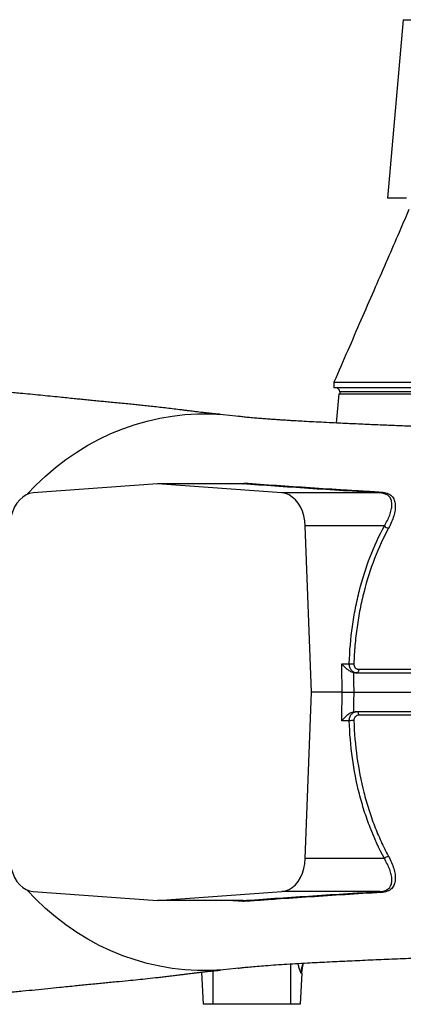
# Model space of a CAD drawing. Header units: millimetres. Extents: x 12 to 1902, y 13 to 2073.
# Tile 8 of 17: x 977 to 1175, y 239 to 747. Entities that reach past the tile are written whole.
import ezdxf

# ---------------------------------------------------------------- set-up
doc = ezdxf.new("R2010")
doc.units = ezdxf.units.MM

msp = doc.modelspace()

# ---------------------------------------------------------------- linework, layer by layer
at = {"color": 7, "linetype": 'Continuous', "lineweight": 25}
for p, q in [((1175.25, 746.59), (1167.2, 654.59)), ((1175.25, 746.59), (1185.71, 746.59)), ((1176.99, 654.59), (1167.2, 654.59)), ((1139.49, 559.59), (1139.49, 556.59)), ((1734.49, 556.59), (1139.49, 556.59)), ((1142.49, 554.59), (1142.49, 553.59)), ((1141.99, 553.59), (1140.67, 538.48)), ((1141.99, 553.59), (1628.55, 553.59)), ((1048.41, 507.09), (984.18, 502.42)), ((1112.63, 502.42), (1048.41, 507.09)), ((1092.36, 507.09), (1048.41, 507.09)), ((1163.18, 502.42), (1112.63, 502.42)), ((1127.96, 399.59), (1124.68, 485.42)), ((1165.49, 485.42), (1124.68, 485.42)), ((1143.55, 414.32), (1147.38, 414.32)), ((1124.68, 313.77), (1127.96, 399.59)), ((1143.7, 399.59), (1127.96, 399.59)), ((1147.38, 384.86), (1143.55, 384.86)), ((1165.49, 313.77), (1124.68, 313.77)), ((984.18, 296.76), (1048.41, 292.09)), ((1048.41, 292.09), (1112.63, 296.76)), ((1163.18, 296.76), (1112.63, 296.76)), ((1092.36, 292.09), (1048.41, 292.09)), ((1071.12, 255.22), (1071.99, 238.59)), ((1122.83, 254.64), (1121.99, 238.59)), ((1122.83, 254.64), (1122.62, 254.64)), ((1076.99, 238.59), (1071.99, 238.59)), ((1116.99, 238.59), (1076.99, 238.59)), ((1121.99, 238.59), (1116.99, 238.59))]:
    msp.add_line(p, q, dxfattribs=at)
at = {"color": 8, "linetype": 'Continuous', "lineweight": 25}
for p, q in [((1731.49, 554.59), (1142.49, 554.59)), ((1086.32, 507.09), (1093.18, 507.53)), ((1116.99, 259.44), (1116.99, 238.59)), ((1076.99, 255.87), (1076.99, 238.59))]:
    msp.add_line(p, q, dxfattribs=at)
at = {"color": 7, "linetype": 'Continuous', "lineweight": 25, "flags": 128}
for points in [[(980.88, 501.55), (985.54, 506.42), (990.53, 511.12), (995.73, 515.54), (1001.12, 519.67), (1006.69, 523.49), (1012.43, 527), (1018.33, 530.18), (1024.36, 533.03), (1030.51, 535.55), (1036.77, 537.71), (1043.12, 539.53), (1049.55, 540.99), (1056.03, 542.09), (1062.56, 542.83), (1069.11, 543.21), (1075.67, 543.22), (1082.23, 542.87), (1088.76, 542.15), (1089.98, 541.98)], [(984.18, 502.42), (982.34, 502.1), (980.54, 501.39), (978.84, 500.32), (977.26, 498.91), (975.85, 497.19), (974.63, 495.2), (973.63, 492.97), (972.87, 490.57), (972.36, 488.03), (972.13, 485.42)], [(1124.68, 485.42), (1124.45, 488.03), (1123.94, 490.57), (1123.18, 492.97), (1122.18, 495.2), (1120.96, 497.19), (1119.55, 498.91), (1117.97, 500.32), (1116.27, 501.39), (1114.48, 502.1), (1112.63, 502.42)], [(1143.7, 399.59), (1143.69, 400.07), (1143.64, 404.74), (1143.61, 407.86), (1143.58, 410.98), (1143.55, 414.32)], [(1149.58, 409.71), (1149.58, 409.59), (1149.63, 404.59), (1149.68, 399.59)], [(1152.27, 411.42), (1152.24, 411.05), (1152.17, 410.71), (1152.08, 410.39), (1151.96, 410.12), (1151.81, 409.89), (1151.65, 409.73), (1151.48, 409.63), (1151.3, 409.59)], [(1143.55, 384.86), (1143.55, 385.09), (1143.58, 388.21), (1143.61, 391.32), (1143.64, 394.44), (1143.7, 399.59)], [(1149.68, 399.59), (1149.63, 394.59), (1149.63, 394.43), (1149.6, 391.32), (1149.58, 389.59), (1149.58, 389.47)], [(1152.27, 387.77), (1152.24, 388.13), (1152.17, 388.48), (1152.08, 388.79), (1151.96, 389.07), (1151.81, 389.29), (1151.65, 389.46), (1151.48, 389.56), (1151.3, 389.59)], [(972.13, 313.77), (972.36, 311.15), (972.87, 308.62), (973.63, 306.21), (974.63, 303.99), (975.85, 301.99), (977.26, 300.27), (978.84, 298.86), (980.54, 297.79), (982.34, 297.09), (984.18, 296.76)], [(1112.63, 296.76), (1114.48, 297.09), (1116.27, 297.79), (1117.97, 298.86), (1119.55, 300.27), (1120.96, 301.99), (1122.18, 303.99), (1123.18, 306.21), (1123.94, 308.62), (1124.45, 311.15), (1124.68, 313.77)], [(1089.98, 257.21), (1088.76, 257.03), (1082.23, 256.31), (1075.67, 255.96), (1069.11, 255.97), (1062.56, 256.35), (1056.03, 257.09), (1049.55, 258.19), (1043.12, 259.65), (1036.77, 261.47), (1030.51, 263.64), (1024.36, 266.15), (1018.33, 269), (1012.43, 272.19), (1006.69, 275.69), (1001.12, 279.51), (995.73, 283.64), (990.53, 288.06), (985.54, 292.76), (980.88, 297.63)], [(1122.83, 254.64), (1123.17, 257.38), (1123.8, 259.83)]]:
    msp.add_lwpolyline(points, dxfattribs=at)
at = {"color": 7, "linetype": 'Continuous', "lineweight": 25}
for centre, radius, start, end in [((1140.49, 554.59), 2, 0, 90), ((1163.07, 503.38), 0.959, 276.2545, 330.1769), ((1168.25, 488.03), 3.8, 223.3863, 261.0092), ((1149.3, 430.3), 16.09, 263.136, 271.6795), ((1149.3, 368.88), 16.09, 88.3205, 96.864), ((1168.25, 311.16), 3.8, 98.9908, 136.6137), ((1163.07, 295.81), 0.959, 29.8231, 83.7455)]:
    msp.add_arc(centre, radius, start, end, dxfattribs=at)
for points, knots in [([(1178.19, 648.59), (1176.25, 644.14), (1172.31, 635.07), (1166.23, 621.06), (1159.9, 606.49), (1153.32, 591.35), (1146.47, 575.62), (1141.85, 565.01), (1139.49, 559.59)], [0, 0, 0, 0, 0.151379, 0.308048, 0.470652, 0.639815, 0.816103, 1, 1, 1, 1]), ([(1139.64, 559.59), (1139.63, 559.59), (1139.61, 559.59), (1141.01, 559.59), (1143.68, 559.59), (1147.65, 559.59), (1152.84, 559.59), (1159.25, 559.59), (1166.84, 559.59), (1175.59, 559.59), (1185.45, 559.59), (1196.39, 559.59), (1208.36, 559.59), (1221.25, 559.59), (1230.61, 559.59), (1235.29, 559.59)], [0, 0, 0, 0, 0.050442, 0.129572, 0.208702, 0.287832, 0.366961, 0.446091, 0.525221, 0.604351, 0.683481, 0.762611, 0.84174, 0.92087, 1, 1, 1, 1]), ([(1080.84, 542.97), (1080.56, 542.99), (1080.06, 543.03), (1079.38, 543.09), (1078.86, 543.13), (1078.39, 543.17), (1077.68, 543.24), (1076.64, 543.35), (1075.27, 543.49), (1074.05, 543.63), (1073.09, 543.73), (1072.03, 543.86), (1070.68, 544.01), (1068.98, 544.22), (1067.18, 544.44), (1065.48, 544.65), (1063.85, 544.85), (1061.93, 545.09), (1059.3, 545.41), (1056.06, 545.81), (1052.38, 546.25), (1048.74, 546.67), (1045.23, 547.07), (1041.91, 547.43), (1038.74, 547.76), (1035.48, 548.1), (1032.01, 548.44), (1028.29, 548.8), (1024.67, 549.14), (1021.38, 549.46), (1018.2, 549.76), (1014.94, 550.08), (1011.65, 550.41), (1008.48, 550.73), (1005.21, 551.06), (1001.66, 551.42), (997.51, 551.84), (992.95, 552.31), (987.92, 552.82), (982.78, 553.31), (978.09, 553.75), (973.87, 554.12), (969.88, 554.45), (965.61, 554.78), (961.51, 555.07), (957.88, 555.32), (954.65, 555.54), (951.36, 555.76), (947.51, 556.01), (942.98, 556.33), (938.56, 556.65), (935.71, 556.88), (934.42, 556.99)], [0, 0, 0, 0, 0.0202497, 0.0352867, 0.0450559, 0.0534936, 0.0628851, 0.083652, 0.1060537, 0.1204625, 0.1312507, 0.1421726, 0.156366, 0.1737476, 0.1943293, 0.210313, 0.2232316, 0.2386702, 0.2571378, 0.2847347, 0.3121475, 0.3389784, 0.3639533, 0.3873858, 0.409003, 0.429279, 0.4519992, 0.4779221, 0.5031669, 0.5243981, 0.5440265, 0.5666637, 0.5888116, 0.6077965, 0.626946, 0.6494159, 0.6721636, 0.6997706, 0.7271994, 0.7550757, 0.7820011, 0.8002735, 0.8206655, 0.8432593, 0.8646433, 0.8811756, 0.8963518, 0.9127176, 0.932301, 0.955653, 0.9799314, 1, 1, 1, 1]), ([(1628.04, 520.49), (1623.56, 520.67), (1614.83, 521.03), (1601.54, 521.55), (1588.64, 522.06), (1576.18, 522.53), (1564.21, 522.98), (1552.36, 523.42), (1540.7, 523.85), (1529.35, 524.26), (1518.84, 524.64), (1509.22, 524.98), (1500.54, 525.29), (1492.83, 525.57), (1486.07, 525.8), (1480.11, 526.01), (1469.99, 526.37), (1455.09, 526.89), (1437.44, 527.51), (1421.54, 528.07), (1407.46, 528.56), (1394.85, 529), (1384.07, 529.38), (1375.58, 529.68), (1367.7, 529.95), (1360.52, 530.21), (1354.05, 530.44), (1348.25, 530.64), (1342.74, 530.83), (1336.98, 531.04), (1330.48, 531.27), (1323.15, 531.53), (1314.55, 531.83), (1304.64, 532.19), (1293.39, 532.59), (1281.15, 533.02), (1268.17, 533.49), (1255.02, 533.96), (1242.23, 534.42), (1229.56, 534.88), (1217.13, 535.34), (1205.06, 535.79), (1194.04, 536.21), (1184.03, 536.6), (1174.99, 536.97), (1166.31, 537.33), (1157.57, 537.7), (1148.51, 538.11), (1140.73, 538.47), (1134.23, 538.79), (1129.03, 539.06), (1124.27, 539.32), (1120.45, 539.54), (1117.58, 539.7), (1115.5, 539.83), (1113.7, 539.94), (1111.86, 540.06), (1109.71, 540.2), (1107.12, 540.38), (1104.16, 540.59), (1101.09, 540.83), (1098.01, 541.09), (1095.07, 541.36), (1092.31, 541.66), (1090.78, 541.87), (1089.98, 541.98)], [0, 0, 0, 0, 0.024604, 0.047978, 0.070155, 0.091156, 0.11099, 0.12966, 0.149337, 0.167526, 0.184222, 0.199422, 0.213125, 0.225124, 0.235676, 0.244783, 0.252961, 0.282903, 0.314091, 0.33478, 0.356517, 0.379316, 0.393244, 0.406631, 0.418887, 0.430015, 0.44021, 0.449232, 0.457253, 0.466156, 0.476458, 0.488162, 0.501276, 0.517895, 0.536352, 0.556662, 0.578839, 0.601994, 0.624295, 0.64567, 0.66937, 0.691669, 0.712537, 0.731971, 0.749981, 0.76666, 0.785585, 0.80545, 0.826243, 0.838931, 0.851945, 0.864711, 0.875645, 0.882659, 0.888583, 0.893419, 0.898359, 0.904953, 0.913214, 0.923153, 0.93482, 0.948264, 0.963554, 0.980784, 1, 1, 1, 1]), ([(1092.37, 507.09), (1092.51, 507.09), (1092.66, 507.13), (1092.87, 507.24), (1092.94, 507.29), (1093.06, 507.4), (1093.13, 507.46), (1093.18, 507.53)], [0, 0, 0, 0, 0.5, 0.5, 0.75, 0.75, 1, 1, 1, 1]), ([(1163.18, 502.42), (1150.45, 503.19), (1138.2, 503.97), (1114.59, 505.52), (1103.24, 506.31), (1092.37, 507.09)], [0, 0, 0, 0, 0.5, 0.5, 1, 1, 1, 1]), ([(1093.18, 507.53), (1098.61, 507.14), (1104.16, 506.75), (1115.5, 505.98), (1121.28, 505.59), (1133.08, 504.82), (1139.08, 504.43), (1148.27, 503.86), (1151.35, 503.66), (1157.59, 503.28), (1160.73, 503.09), (1163.9, 502.9)], [0, 0, 0, 0, 0.25, 0.25, 0.5, 0.5, 0.75, 0.75, 0.875, 0.875, 1, 1, 1, 1]), ([(1165.49, 485.42), (1166.06, 486.37), (1166.58, 487.32), (1167.51, 489.19), (1167.91, 490.11), (1168.42, 491.48), (1168.57, 491.94), (1168.84, 492.83), (1168.96, 493.27), (1169.25, 494.57), (1169.37, 495.41), (1169.39, 496.62), (1169.38, 497.02), (1169.29, 497.78), (1169.22, 498.15), (1169.01, 498.86), (1168.88, 499.21), (1168.53, 499.85), (1168.32, 500.16), (1167.82, 500.73), (1167.53, 500.99), (1167.04, 501.33), (1166.86, 501.44), (1166.49, 501.64), (1166.29, 501.73), (1165.25, 502.16), (1164.28, 502.36), (1163.18, 502.42)], [0, 0, 0, 0, 0.125, 0.125, 0.25, 0.25, 0.3125, 0.3125, 0.375, 0.375, 0.5, 0.5, 0.5625, 0.5625, 0.625, 0.625, 0.6875, 0.6875, 0.75, 0.75, 0.8125, 0.8125, 0.84375, 0.84375, 0.875, 0.875, 1, 1, 1, 1]), ([(1163.9, 502.9), (1165.07, 502.83), (1166.1, 502.62), (1167.24, 502.18), (1167.46, 502.09), (1167.88, 501.88), (1168.08, 501.76), (1168.64, 501.4), (1168.97, 501.14), (1169.57, 500.54), (1169.83, 500.21), (1170.27, 499.52), (1170.45, 499.16), (1170.75, 498.4), (1170.87, 498), (1171.04, 497.16), (1171.09, 496.73), (1171.18, 495.4), (1171.13, 494.48), (1170.92, 493.04), (1170.83, 492.56), (1170.61, 491.56), (1170.47, 491.06), (1170.02, 489.53), (1169.64, 488.5), (1168.75, 486.41), (1168.23, 485.35), (1167.65, 484.27)], [0, 0, 0, 0, 0.125, 0.125, 0.15625, 0.15625, 0.1875, 0.1875, 0.25, 0.25, 0.3125, 0.3125, 0.375, 0.375, 0.4375, 0.4375, 0.5, 0.5, 0.625, 0.625, 0.6875, 0.6875, 0.75, 0.75, 0.875, 0.875, 1, 1, 1, 1]), ([(1147.38, 414.32), (1147.58, 420.85), (1148.13, 427.26), (1149.45, 436.73), (1149.97, 439.86), (1150.88, 444.51), (1151.21, 446.05), (1151.9, 449.12), (1152.26, 450.64), (1154.19, 458.16), (1156.03, 463.93), (1160.31, 475.03), (1162.74, 480.34), (1165.49, 485.42)], [0, 0, 0, 0, 0.25, 0.25, 0.375, 0.375, 0.4375, 0.4375, 0.5, 0.5, 0.75, 0.75, 1, 1, 1, 1]), ([(1167.65, 484.27), (1164.95, 479.28), (1162.54, 474.05), (1158.32, 463.15), (1156.51, 457.47), (1154.61, 450.07), (1154.25, 448.58), (1153.56, 445.56), (1153.24, 444.04), (1152.34, 439.45), (1151.82, 436.36), (1151.17, 431.68), (1150.97, 430.11), (1150.62, 426.96), (1150.46, 425.38), (1150.06, 420.61), (1149.87, 417.42), (1149.78, 414.21)], [0, 0, 0, 0, 0.25, 0.25, 0.5, 0.5, 0.5625, 0.5625, 0.625, 0.625, 0.75, 0.75, 0.8125, 0.8125, 0.875, 0.875, 1, 1, 1, 1]), ([(1149.58, 409.71), (1149.29, 409.78), (1149, 409.88), (1148.41, 410.13), (1148.12, 410.28), (1147.54, 410.6), (1147.26, 410.78), (1146.7, 411.15), (1146.43, 411.36), (1145.65, 411.98), (1145.17, 412.43), (1144.51, 413.12), (1144.3, 413.36), (1144.01, 413.72), (1143.91, 413.84), (1143.72, 414.08), (1143.63, 414.2), (1143.55, 414.32)], [0, 0, 0, 0, 0.125, 0.125, 0.25, 0.25, 0.375, 0.375, 0.5, 0.5, 0.75, 0.75, 0.875, 0.875, 0.9375, 0.9375, 1, 1, 1, 1]), ([(1151.3, 409.59), (1151.03, 409.59), (1150.78, 409.62), (1150.27, 409.74), (1150.02, 409.83), (1149.55, 410.06), (1149.32, 410.2), (1148.9, 410.54), (1148.7, 410.74), (1148.34, 411.17), (1148.17, 411.41), (1147.89, 411.93), (1147.77, 412.2), (1147.58, 412.77), (1147.5, 413.08), (1147.4, 413.69), (1147.38, 414), (1147.38, 414.32)], [0, 0, 0, 0, 0.125, 0.125, 0.25, 0.25, 0.375, 0.375, 0.5, 0.5, 0.625, 0.625, 0.75, 0.75, 0.875, 0.875, 1, 1, 1, 1]), ([(1149.78, 414.21), (1149.77, 414.02), (1149.78, 413.84), (1149.84, 413.47), (1149.88, 413.29), (1150, 412.94), (1150.08, 412.78), (1150.26, 412.48), (1150.37, 412.33), (1150.72, 411.95), (1151, 411.75), (1151.45, 411.55), (1151.61, 411.5), (1151.94, 411.43), (1152.1, 411.42), (1152.27, 411.42)], [0, 0, 0, 0, 0.125, 0.125, 0.25, 0.25, 0.375, 0.375, 0.5, 0.5, 0.75, 0.75, 0.875, 0.875, 1, 1, 1, 1]), ([(1150.56, 409.59), (1155.97, 409.59), (1161.44, 409.59), (1199.39, 409.59), (1233.73, 409.59), (1304.46, 409.59), (1340.85, 409.59), (1395.5, 409.59), (1413.72, 409.59), (1449.96, 409.59), (1467.98, 409.59), (1521.58, 409.59), (1556.7, 409.59), (1624.68, 409.59), (1657.53, 409.59), (1688.59, 409.59)], [0.3537028, 0.3537028, 0.3537028, 0.3537028, 0.375, 0.375, 0.5, 0.5, 0.625, 0.625, 0.6875, 0.6875, 0.75, 0.75, 0.875, 0.875, 0.9999988, 0.9999988, 0.9999988, 0.9999988]), ([(1152.27, 411.42), (1172.87, 411.42), (1194.03, 411.42), (1226.54, 411.42), (1237.5, 411.42), (1259.7, 411.42), (1270.94, 411.42), (1287.99, 411.42), (1293.7, 411.41), (1305.21, 411.41), (1310.99, 411.41), (1328.44, 411.41), (1340.08, 411.41), (1363.36, 411.41), (1375, 411.41), (1398.29, 411.41), (1409.93, 411.41), (1433.23, 411.41), (1444.88, 411.41), (1462.36, 411.41), (1468.18, 411.41), (1476.92, 411.41), (1479.84, 411.41), (1485.66, 411.4), (1488.58, 411.4), (1503.14, 411.4), (1514.66, 411.4), (1537.43, 411.4), (1548.69, 411.4), (1570.95, 411.4), (1581.95, 411.4), (1603.7, 411.4), (1614.45, 411.4), (1630.38, 411.4), (1635.65, 411.4), (1646.14, 411.4), (1651.35, 411.4), (1661.7, 411.4), (1666.83, 411.4), (1674.44, 411.4), (1676.96, 411.4), (1680.73, 411.4), (1682.61, 411.4), (1684.79, 411.4), (1685.88, 411.4), (1686.42, 411.4), (1686.66, 411.4), (1686.81, 411.4), (1686.89, 411.4), (1686.97, 411.4)], [0, 0, 0, 0, 0.125, 0.125, 0.1875, 0.1875, 0.25, 0.25, 0.28125, 0.28125, 0.3125, 0.3125, 0.375, 0.375, 0.4375, 0.4375, 0.5, 0.5, 0.5625, 0.5625, 0.59375, 0.59375, 0.609375, 0.609375, 0.625, 0.625, 0.6875, 0.6875, 0.75, 0.75, 0.8125, 0.8125, 0.875, 0.875, 0.90625, 0.90625, 0.9375, 0.9375, 0.96875, 0.96875, 0.984375, 0.984375, 0.992188, 0.996094, 0.998047, 0.999023, 0.999512, 0.999512, 1, 1, 1, 1]), ([(1143.7, 399.59), (1144.08, 399.59), (1144.52, 399.59), (1145.49, 399.59), (1146.01, 399.59), (1146.82, 399.59), (1147.09, 399.59), (1147.63, 399.59), (1147.89, 399.59), (1148.43, 399.59), (1148.69, 399.59), (1149.2, 399.59), (1149.44, 399.59), (1149.68, 399.59)], [0, 0, 0, 0, 0.25, 0.25, 0.5, 0.5, 0.625, 0.625, 0.75, 0.75, 0.875, 0.875, 1, 1, 1, 1]), ([(1149.68, 399.59), (1155.3, 399.59), (1160.98, 399.59), (1199.18, 399.59), (1233.56, 399.59), (1304.36, 399.59), (1340.78, 399.59), (1395.48, 399.59), (1413.73, 399.59), (1450, 399.59), (1468.04, 399.59), (1521.7, 399.59), (1556.85, 399.59), (1624.9, 399.59), (1657.78, 399.59), (1688.88, 399.59)], [0.3528839, 0.3528839, 0.3528839, 0.3528839, 0.375, 0.375, 0.5, 0.5, 0.625, 0.625, 0.6875, 0.6875, 0.75, 0.75, 0.875, 0.875, 1, 1, 1, 1]), ([(1149.58, 389.47), (1149.29, 389.4), (1149, 389.3), (1148.41, 389.06), (1148.12, 388.91), (1147.54, 388.58), (1147.26, 388.41), (1146.7, 388.03), (1146.43, 387.83), (1145.65, 387.2), (1145.17, 386.76), (1144.51, 386.06), (1144.3, 385.82), (1144.01, 385.46), (1143.91, 385.34), (1143.72, 385.1), (1143.63, 384.98), (1143.55, 384.86)], [0, 0, 0, 0, 0.125, 0.125, 0.25, 0.25, 0.375, 0.375, 0.5, 0.5, 0.75, 0.75, 0.875, 0.875, 0.9375, 0.9375, 1, 1, 1, 1]), ([(1147.38, 384.86), (1147.38, 385.18), (1147.4, 385.5), (1147.5, 386.12), (1147.58, 386.41), (1147.77, 386.99), (1147.89, 387.27), (1148.18, 387.78), (1148.34, 388.02), (1148.7, 388.45), (1148.9, 388.65), (1149.33, 388.98), (1149.55, 389.13), (1150.03, 389.36), (1150.28, 389.45), (1150.78, 389.56), (1151.03, 389.59), (1151.3, 389.59)], [0, 0, 0, 0, 0.125, 0.125, 0.25, 0.25, 0.375, 0.375, 0.5, 0.5, 0.625, 0.625, 0.75, 0.75, 0.875, 0.875, 1, 1, 1, 1]), ([(1152.27, 387.77), (1152.1, 387.77), (1151.94, 387.75), (1151.62, 387.68), (1151.46, 387.63), (1151.15, 387.5), (1151.01, 387.42), (1150.73, 387.22), (1150.6, 387.11), (1150.37, 386.85), (1150.26, 386.71), (1150.08, 386.41), (1150, 386.24), (1149.88, 385.9), (1149.84, 385.72), (1149.78, 385.35), (1149.77, 385.16), (1149.78, 384.97)], [0, 0, 0, 0, 0.125, 0.125, 0.25, 0.25, 0.375, 0.375, 0.5, 0.5, 0.625, 0.625, 0.75, 0.75, 0.875, 0.875, 1, 1, 1, 1]), ([(1150.56, 389.59), (1155.97, 389.59), (1161.44, 389.59), (1199.39, 389.59), (1233.73, 389.59), (1304.46, 389.59), (1340.85, 389.59), (1395.5, 389.59), (1413.72, 389.59), (1449.96, 389.59), (1467.98, 389.59), (1521.58, 389.59), (1556.7, 389.59), (1624.68, 389.59), (1657.53, 389.59), (1688.6, 389.59)], [0.3537028, 0.3537028, 0.3537028, 0.3537028, 0.375, 0.375, 0.5, 0.5, 0.625, 0.625, 0.6875, 0.6875, 0.75, 0.75, 0.875, 0.875, 1, 1, 1, 1]), ([(1686.97, 387.79), (1684.49, 387.79), (1682, 387.79), (1676.99, 387.79), (1674.47, 387.79), (1666.88, 387.78), (1661.77, 387.78), (1651.45, 387.78), (1646.25, 387.78), (1635.79, 387.78), (1630.53, 387.78), (1614.64, 387.78), (1603.92, 387.78), (1582.23, 387.78), (1571.26, 387.78), (1549.05, 387.78), (1537.83, 387.78), (1515.11, 387.78), (1503.63, 387.78), (1489.11, 387.78), (1486.2, 387.78), (1480.38, 387.78), (1477.48, 387.78), (1468.76, 387.78), (1462.95, 387.78), (1445.51, 387.78), (1433.89, 387.78), (1410.65, 387.77), (1399.03, 387.77), (1375.8, 387.77), (1364.19, 387.77), (1340.97, 387.77), (1329.36, 387.77), (1311.95, 387.77), (1306.16, 387.77), (1294.62, 387.77), (1288.88, 387.77), (1271.73, 387.77), (1260.42, 387.77), (1243.61, 387.77), (1238.04, 387.77), (1226.95, 387.77), (1221.43, 387.77), (1194.05, 387.77), (1172.82, 387.77), (1152.27, 387.77)], [0, 0, 0, 0, 0.015625, 0.015625, 0.03125, 0.03125, 0.0625, 0.0625, 0.09375, 0.09375, 0.125, 0.125, 0.1875, 0.1875, 0.25, 0.25, 0.3125, 0.3125, 0.375, 0.375, 0.390625, 0.390625, 0.40625, 0.40625, 0.4375, 0.4375, 0.5, 0.5, 0.5625, 0.5625, 0.625, 0.625, 0.6875, 0.6875, 0.71875, 0.71875, 0.75, 0.75, 0.8125, 0.8125, 0.84375, 0.84375, 0.875, 0.875, 1, 1, 1, 1]), ([(1165.49, 313.77), (1162.74, 318.84), (1160.3, 324.17), (1157.07, 332.55), (1156.07, 335.4), (1154.68, 339.78), (1154.23, 341.26), (1153.38, 344.24), (1152.98, 345.73), (1151.07, 353.26), (1149.87, 359.4), (1148.13, 371.94), (1147.58, 378.34), (1147.38, 384.86)], [0, 0, 0, 0, 0.25, 0.25, 0.375, 0.375, 0.4375, 0.4375, 0.5, 0.5, 0.75, 0.75, 1, 1, 1, 1]), ([(1149.78, 384.97), (1149.97, 378.55), (1150.51, 372.26), (1152.22, 359.93), (1153.4, 353.88), (1155.28, 346.48), (1155.68, 345), (1156.51, 342.08), (1156.95, 340.62), (1158.33, 336.3), (1159.32, 333.48), (1160.92, 329.33), (1161.47, 327.97), (1162.61, 325.26), (1163.2, 323.93), (1165.02, 319.97), (1166.3, 317.41), (1167.65, 314.91)], [0, 0, 0, 0, 0.25, 0.25, 0.5, 0.5, 0.5625, 0.5625, 0.625, 0.625, 0.75, 0.75, 0.8125, 0.8125, 0.875, 0.875, 1, 1, 1, 1]), ([(1163.18, 296.76), (1164.28, 296.83), (1165.25, 297.02), (1166.29, 297.45), (1166.49, 297.54), (1166.86, 297.75), (1167.04, 297.85), (1167.53, 298.2), (1167.82, 298.46), (1168.2, 298.88), (1168.31, 299.03), (1168.52, 299.34), (1168.62, 299.49), (1168.88, 299.98), (1169.01, 300.32), (1169.22, 301.03), (1169.29, 301.4), (1169.38, 302.17), (1169.39, 302.57), (1169.37, 303.78), (1169.25, 304.62), (1168.86, 306.35), (1168.59, 307.25), (1167.91, 309.07), (1167.51, 310), (1166.58, 311.86), (1166.06, 312.81), (1165.49, 313.77)], [0, 0, 0, 0, 0.125, 0.125, 0.15625, 0.15625, 0.1875, 0.1875, 0.25, 0.25, 0.28125, 0.28125, 0.3125, 0.3125, 0.375, 0.375, 0.4375, 0.4375, 0.5, 0.5, 0.625, 0.625, 0.75, 0.75, 0.875, 0.875, 1, 1, 1, 1]), ([(1167.65, 314.91), (1168.23, 313.84), (1168.75, 312.78), (1169.64, 310.69), (1170.01, 309.66), (1170.47, 308.14), (1170.6, 307.63), (1170.83, 306.64), (1170.92, 306.15), (1171.13, 304.71), (1171.18, 303.78), (1171.11, 302.68), (1171.09, 302.46), (1171.03, 302.03), (1171, 301.82), (1170.87, 301.19), (1170.75, 300.79), (1170.45, 300.03), (1170.27, 299.66), (1169.83, 298.97), (1169.57, 298.64), (1168.97, 298.05), (1168.64, 297.78), (1168.08, 297.42), (1167.88, 297.31), (1167.46, 297.1), (1167.24, 297), (1166.1, 296.56), (1165.07, 296.35), (1163.9, 296.28)], [0, 0, 0, 0, 0.125, 0.125, 0.25, 0.25, 0.3125, 0.3125, 0.375, 0.375, 0.5, 0.5, 0.53125, 0.53125, 0.5625, 0.5625, 0.625, 0.625, 0.6875, 0.6875, 0.75, 0.75, 0.8125, 0.8125, 0.84375, 0.84375, 0.875, 0.875, 1, 1, 1, 1]), ([(1092.37, 292.09), (1103.24, 292.88), (1114.59, 293.66), (1138.2, 295.22), (1150.45, 295.99), (1163.18, 296.76)], [0, 0, 0, 0, 0.5, 0.5, 1, 1, 1, 1]), ([(1163.9, 296.28), (1157.56, 295.9), (1151.32, 295.52), (1139.07, 294.75), (1133.05, 294.37), (1121.26, 293.59), (1115.48, 293.21), (1106.99, 292.62), (1104.18, 292.43), (1098.64, 292.04), (1095.89, 291.85), (1093.18, 291.65)], [0, 0, 0, 0, 0.25, 0.25, 0.5, 0.5, 0.75, 0.75, 0.875, 0.875, 1, 1, 1, 1]), ([(1092.37, 292.09), (1092.51, 292.09), (1092.66, 292.05), (1092.87, 291.94), (1092.94, 291.89), (1093.06, 291.78), (1093.13, 291.72), (1093.18, 291.65)], [0, 0, 0, 0, 0.5, 0.5, 0.75, 0.75, 1, 1, 1, 1]), ([(1089.98, 257.21), (1090.72, 257.31), (1092.2, 257.51), (1095.13, 257.83), (1098.7, 258.16), (1103.02, 258.51), (1108.07, 258.87), (1113.67, 259.24), (1119.57, 259.6), (1126.86, 260.01), (1135.69, 260.47), (1146.13, 260.97), (1156.84, 261.45), (1167.91, 261.93), (1180.34, 262.44), (1194.22, 262.98), (1209.55, 263.56), (1225.32, 264.15), (1241.6, 264.74), (1258.48, 265.35), (1275.95, 265.97), (1293.99, 266.62), (1312.58, 267.28), (1331.68, 267.96), (1351.18, 268.65), (1370.98, 269.35), (1391.81, 270.08), (1413.64, 270.84), (1431.81, 271.48), (1445.37, 271.95), (1454.05, 272.25), (1462.2, 272.54), (1469.43, 272.79), (1475.76, 273.02), (1481.24, 273.21), (1486.11, 273.38), (1490.41, 273.53), (1494.99, 273.7), (1500.5, 273.89), (1507.5, 274.14), (1515.8, 274.44), (1524.97, 274.77), (1534.82, 275.12), (1545.11, 275.5), (1555.96, 275.9), (1567.28, 276.32), (1578.95, 276.76), (1590.92, 277.22), (1603.14, 277.69), (1615.64, 278.19), (1623.85, 278.52), (1628.04, 278.7)], [0, 0, 0, 0, 0.018232, 0.036242, 0.054018, 0.071637, 0.089177, 0.106525, 0.123397, 0.139816, 0.165182, 0.189472, 0.21287, 0.236141, 0.259379, 0.288354, 0.317195, 0.345838, 0.374736, 0.404014, 0.43363, 0.463578, 0.493858, 0.524484, 0.555391, 0.586371, 0.617452, 0.652434, 0.687667, 0.701604, 0.715316, 0.727962, 0.739479, 0.748961, 0.757499, 0.76509, 0.771733, 0.777684, 0.786609, 0.797619, 0.810716, 0.825898, 0.841269, 0.85792, 0.875539, 0.894122, 0.913671, 0.933815, 0.954904, 0.976956, 1, 1, 1, 1]), ([(934.43, 242.2), (936.09, 242.33), (939.57, 242.61), (945.35, 243.02), (950.98, 243.4), (956.72, 243.78), (963.7, 244.26), (971.2, 244.83), (978.63, 245.48), (985.37, 246.12), (991.71, 246.75), (997.29, 247.32), (1002.08, 247.81), (1005.95, 248.2), (1009.57, 248.57), (1013.16, 248.93), (1016.81, 249.28), (1020.3, 249.62), (1023.68, 249.95), (1027.92, 250.35), (1032.83, 250.82), (1038.31, 251.37), (1043.45, 251.92), (1047.82, 252.41), (1051.49, 252.83), (1054.31, 253.17), (1057.11, 253.5), (1059.77, 253.83), (1062.08, 254.11), (1063.95, 254.35), (1065.54, 254.54), (1067.21, 254.75), (1069.02, 254.97), (1070.76, 255.18), (1072.16, 255.34), (1073.27, 255.47), (1074.31, 255.59), (1075.45, 255.71), (1076.48, 255.82), (1077.28, 255.9), (1077.87, 255.96), (1078.39, 256.01), (1078.86, 256.05), (1079.38, 256.1), (1080.06, 256.15), (1080.56, 256.19), (1080.84, 256.21)], [0, 0, 0, 0, 0.026044, 0.05428, 0.086813, 0.111413, 0.143365, 0.187617, 0.224525, 0.2586, 0.293436, 0.327854, 0.353309, 0.3777, 0.398336, 0.420874, 0.446561, 0.469691, 0.490385, 0.514457, 0.554823, 0.588064, 0.622448, 0.661035, 0.68147, 0.702247, 0.723357, 0.744292, 0.762542, 0.777519, 0.790186, 0.806005, 0.826259, 0.844594, 0.859329, 0.87045, 0.8827, 0.898912, 0.91578, 0.926648, 0.937007, 0.94643, 0.954894, 0.964661, 0.979713, 1, 1, 1, 1])]:
    msp.add_open_spline(points, degree=3, knots=knots, dxfattribs=at)
for points in [[(1092.37, 507.09), (1092.36, 507.09), (1092.36, 507.09), (1092.36, 507.09)], [(1150.56, 409.59), (1150.23, 409.59), (1149.9, 409.63), (1149.58, 409.71)], [(1149.58, 389.47), (1149.9, 389.55), (1150.23, 389.59), (1150.56, 389.59)], [(1092.36, 292.09), (1092.36, 292.09), (1092.36, 292.09), (1092.37, 292.09)]]:
    msp.add_open_spline(points, degree=3, dxfattribs=at)
at = {"color": 8, "linetype": 'Continuous', "lineweight": 25}
for points, knots in [([(1093.18, 291.65), (1092.12, 291.72), (1089.8, 291.86), (1087.53, 292.01), (1086.29, 292.09)], [0, 0, 0, 0, 0.454969, 1, 1, 1, 1]), ([(1122.62, 254.64), (1122.58, 254.66), (1122.49, 254.7), (1122.28, 255.09), (1121.91, 256.07), (1121.43, 257.68), (1121.06, 259.03), (1120.88, 259.67)], [0, 0, 0, 0, 0.070927, 0.14957, 0.326604, 0.676956, 1, 1, 1, 1]), ([(1122.62, 254.64), (1122.72, 255.91), (1122.86, 257.69), (1123.47, 259.35), (1123.64, 259.82)], [0, 0, 0, 0, 0.713419, 1, 1, 1, 1])]:
    msp.add_open_spline(points, degree=3, knots=knots, dxfattribs=at)

doc.saveas('drawing.dxf')
